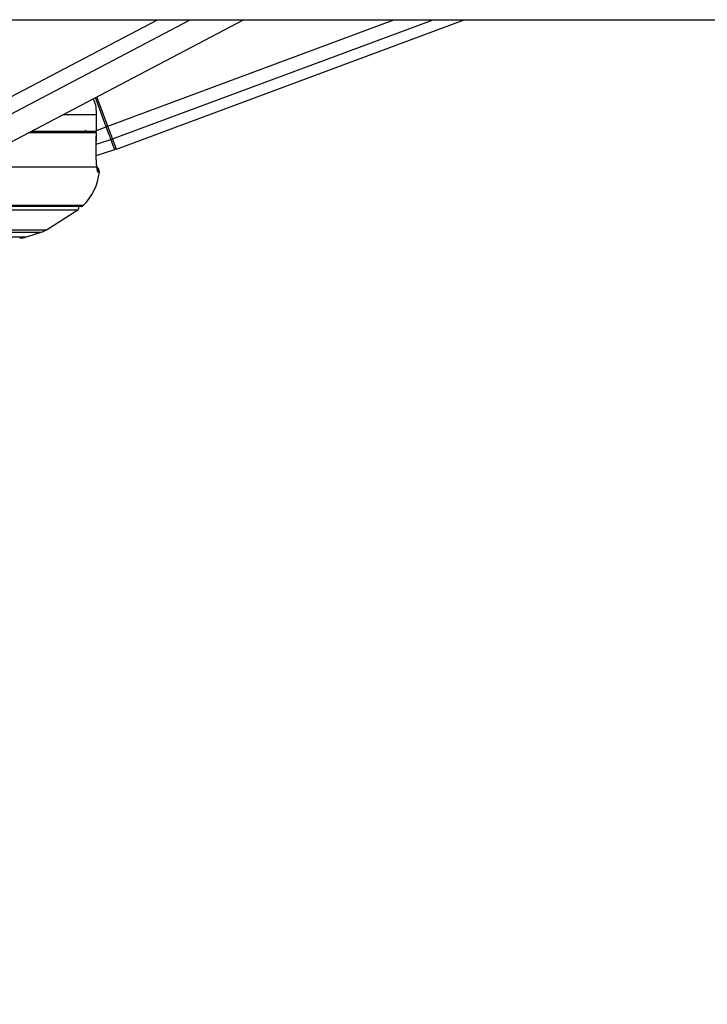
# Paper-space layout '4M DUO In Ground Anchor' of a CAD drawing. Header units: millimetres. Extents: x 20 to 26560, y 40 to 17993.
# Tile 45 of 89: x 13078 to 13327, y 6292 to 6648. Entities that reach past the tile are written whole.
import ezdxf

# ---------------------------------------------------------------- set-up
doc = ezdxf.new("R2010")
doc.units = ezdxf.units.MM
doc.layers.add('COMPONENT_GEOMETRY', color=7, linetype='Continuous')
doc.styles.add('SLDTEXTSTYLE0', font='TXT', dxfattribs={"width": 0.75})
doc.dimstyles.new('SLDDIMSTYLE0', dxfattribs={"dimtxt": 150, "dimasz": 6.604, "dimexe": 0, "dimexo": 0.0625, "dimgap": 37.5, "dimtad": 0, "dimtih": 1, "dimtoh": 1, "dimdec": 0, "dimlfac": 0.5, "dimrnd": 1e-09, "dimzin": 12, "dimdsep": 46, "dimtxsty": 'SLDTEXTSTYLE0', "dimsah": 1, "dimcen": 0.09, "dimadec": 0, "dimazin": 3, "dimtfac": 1, "dimtdec": 0, "dimtofl": 0, "dimtmove": 0, "dimatfit": 3, "dimfxl": 1, "dimfrac": 2, "dimtolj": 1, "dimtzin": 12, "dimarcsym": 0})

# ---------------------------------------------------------------- blocks, each defined once
blk = doc.blocks.new('_D_18')
at = {"layer": 'COMPONENT_GEOMETRY', "color": 7, "ltscale": 2}
for p, q in [((16972.58, 6647.65), (14872.65, 6647.65)), ((14879, 6647.65), (14879, 4583.55)), ((14879, 2281.33), (14879, 4345.43)), ((9299, 2281.33), (14885.35, 2281.33))]:
    blk.add_line(p, q, dxfattribs=at)
for points in [[(14879, 6647.65), (14877.98, 6641.05), (14880.01, 6641.05)], [(14879, 2281.33), (14880.01, 2287.93), (14877.98, 2287.93)]]:
    blk.add_solid(points, dxfattribs=at)
at = {"layer": 'COMPONENT_GEOMETRY', "color": 7, "ltscale": 2, "insert": (14657.33, 4538.79), "char_height": 150, "attachment_point": 1, "style": 'SLDTEXTSTYLE0'}
blk.add_mtext('2183', dxfattribs=at)

psp = doc.layouts.new('4M DUO In Ground Anchor')

# ---------------------------------------------------------------- linework, layer by layer
at = {"color": 7, "linetype": 'Continuous', "lineweight": 25, "ltscale": 2}
for p, q in [((12975.38, 6647.65), (15803.62, 6647.65)), ((13072.43, 6602.04), (13159.18, 6647.65)), ((13113.31, 6600.96), (13238.82, 6647.65)), ((13110.24, 6609.23), (13106.29, 6619.85)), ((13106.13, 6607.36), (13106.13, 6613.36)), ((13106.15, 6613.36), (13106.13, 6613.36)), ((13106.15, 6607.36), (13106.15, 6613.36)), ((13106.1, 6606.86), (13081.58, 6606.86)), ((13106.13, 6607.36), (13082.61, 6607.36)), ((13100.67, 6607.36), (13100.66, 6606.86)), ((13106.02, 6600.69), (13106.12, 6606.86)), ((13106.1, 6606.86), (13106.09, 6606.86)), ((13106.15, 6607.36), (13106.13, 6607.36)), ((13106, 6600.68), (13106.02, 6600.69)), ((13106.02, 6598.68), (13112.71, 6600.77)), ((13106.3, 6594.46), (13074.87, 6594.46)), ((13100.61, 6580.26), (12814.4, 6580.26)), ((13088.04, 6571.85), (13099.35, 6579.08)), ((13080.88, 6569.25), (13086.2, 6570.98))]:
    psp.add_line(p, q, dxfattribs=at)
at = {"color": 8, "linetype": 'Continuous', "lineweight": 25, "ltscale": 2}
for p, q in [((13054.89, 6609.17), (13128.1, 6647.65)), ((13057.93, 6604.55), (13139.91, 6647.65)), ((13110.24, 6609.23), (13213.51, 6647.65)), ((13111.95, 6604.62), (13227.63, 6647.65)), ((13109.65, 6609.01), (13105.73, 6619.55)), ((13106.13, 6613.36), (13093.95, 6613.36)), ((13106.15, 6607.71), (13109.65, 6609.01)), ((13101.52, 6606.86), (13102.45, 6607.76)), ((13101.67, 6607.36), (13101.59, 6607.26)), ((13101.89, 6607.36), (13101.87, 6607.34)), ((13103.85, 6606.86), (13105.19, 6607.36)), ((13106.05, 6602.71), (13111.35, 6604.42)), ((13107.17, 6592.64), (13106.67, 6592.64)), ((13101.31, 6580.55), (12813.7, 6580.55)), ((12815.66, 6579.08), (13099.35, 6579.08)), ((12826.97, 6571.85), (13088.04, 6571.85)), ((12828.81, 6570.98), (13086.2, 6570.98)), ((12834.13, 6569.25), (13080.88, 6569.25))]:
    psp.add_line(p, q, dxfattribs=at)
at = {"color": 7, "linetype": 'Continuous', "lineweight": 25, "ltscale": 2, "flags": 128}
for points in [[(13110.24, 6609.23), (13110.23, 6609.23), (13110.19, 6609.22), (13110.14, 6609.2), (13110.06, 6609.17), (13109.97, 6609.14), (13109.87, 6609.1), (13109.76, 6609.06), (13109.65, 6609.01)], [(13111.35, 6604.42), (13111.2, 6604.84), (13111.02, 6605.32), (13110.82, 6605.85), (13110.61, 6606.43), (13110.38, 6607.04), (13110.14, 6607.68), (13109.9, 6608.34), (13109.65, 6609.01)], [(13111.95, 6604.62), (13111.8, 6605.04), (13111.62, 6605.52), (13111.42, 6606.05), (13111.21, 6606.63), (13110.98, 6607.25), (13110.74, 6607.89), (13110.49, 6608.56), (13110.24, 6609.23)], [(13106, 6600.68), (13106.07, 6604.68), (13106.1, 6606.86)], [(13112.71, 6600.77), (13112.69, 6600.83), (13112.62, 6601.01), (13112.51, 6601.3), (13112.36, 6601.71), (13112.17, 6602.23), (13111.94, 6602.86), (13111.66, 6603.59), (13111.35, 6604.42)], [(13113.31, 6600.96), (13113.23, 6601.2), (13112.97, 6601.9), (13112.54, 6603.05), (13111.95, 6604.62)]]:
    psp.add_lwpolyline(points, dxfattribs=at)
at = {"color": 8, "linetype": 'Continuous', "lineweight": 25, "ltscale": 4}
for centre, radius, start, end in [((13097.77, 6611.19), 5.47, 307.7374, 314.1388), ((13110.14, 6615.68), 12, 223.8685, 224.5313), ((13119.94, 6628.98), 27.52, 231.775, 233.4902), ((13104.67, 6592.86), 2.01, 353.8066, 25.6038)]:
    psp.add_arc(centre, radius, start, end, dxfattribs=at)
at = {"color": 7, "linetype": 'Continuous', "lineweight": 25, "ltscale": 4}
for centre, radius, start, end in [((13111.23, 6604.97), 0.561, 282.8098, 13.7963), ((13112.53, 6601.35), 0.6, 287.406, 20.406), ((13087.29, 6594.81), 20, 314.5117, 353.7838), ((13105.18, 6592.86), 2, 353.7838, 54.1943), ((13098.81, 6579.92), 1, 302.5961, 19.6398), ((13100.61, 6581.26), 1, 270, 314.5117), ((13083.73, 6578.59), 8, 288, 302.5961), ((13078.4, 6576.86), 8, 270, 288)]:
    psp.add_arc(centre, radius, start, end, dxfattribs=at)
at = {"color": 8, "linetype": 'Continuous', "lineweight": 25, "ltscale": 4}
psp.add_ellipse((13097.71, 6611.16), major_axis=(6.92, 2.57), ratio=0.999996, start_param=5.29252, end_param=5.38542, dxfattribs=at)
at = {"color": 7, "linetype": 'Continuous', "lineweight": 25, "ltscale": 2}
for points, knots in [([(13106.13, 6613.36), (13106.08, 6615.2), (13106.03, 6617.25), (13105.04, 6618.97), (13104.94, 6619.14)], [0, 0, 0, 0, 0.899481, 1, 1, 1, 1]), ([(13101.87, 6607.34), (13101.81, 6607.32), (13101.71, 6607.29), (13101.62, 6607.27), (13101.59, 6607.26)], [0, 0, 0, 0, 0.698758, 1, 1, 1, 1]), ([(13106.3, 6594.46), (13106.25, 6594.87), (13106.13, 6595.86), (13106, 6598.01), (13106, 6599.79), (13106, 6600.68)], [0, 0, 0, 0, 0.260352, 0.630692, 1, 1, 1, 1]), ([(13106.46, 6593.66), (13106.46, 6593.67), (13106.45, 6593.68), (13106.39, 6594.06), (13106.32, 6594.56), (13106.26, 6594.99), (13106.25, 6595.05)], [0, 0, 0, 0, 0.147998, 0.451205, 0.912817, 1, 1, 1, 1]), ([(13106.67, 6592.64), (13106.61, 6592.72), (13106.48, 6592.88), (13106.36, 6593.92), (13106.3, 6594.46)], [0, 0, 0, 0, 0.475858, 1, 1, 1, 1])]:
    psp.add_open_spline(points, degree=3, knots=knots, dxfattribs=at)

# ---------------------------------------------------------------- dimensions: what is measured, and where the dimension line sits
at = {"layer": 'COMPONENT_GEOMETRY', "color": 7, "ltscale": 2}
dim = psp.add_linear_dim(base=(14879, 2281.33), p1=(16975.12, 6647.65), p2=(9296.46, 2281.33), angle=90, dimstyle='SLDDIMSTYLE0', dxfattribs=at)
dim.commit()
dim.dimension.update_dxf_attribs({"geometry": '_D_18', "text_midpoint": (14879, 4464.49), "dimtype": 160})

doc.saveas('drawing.dxf')
